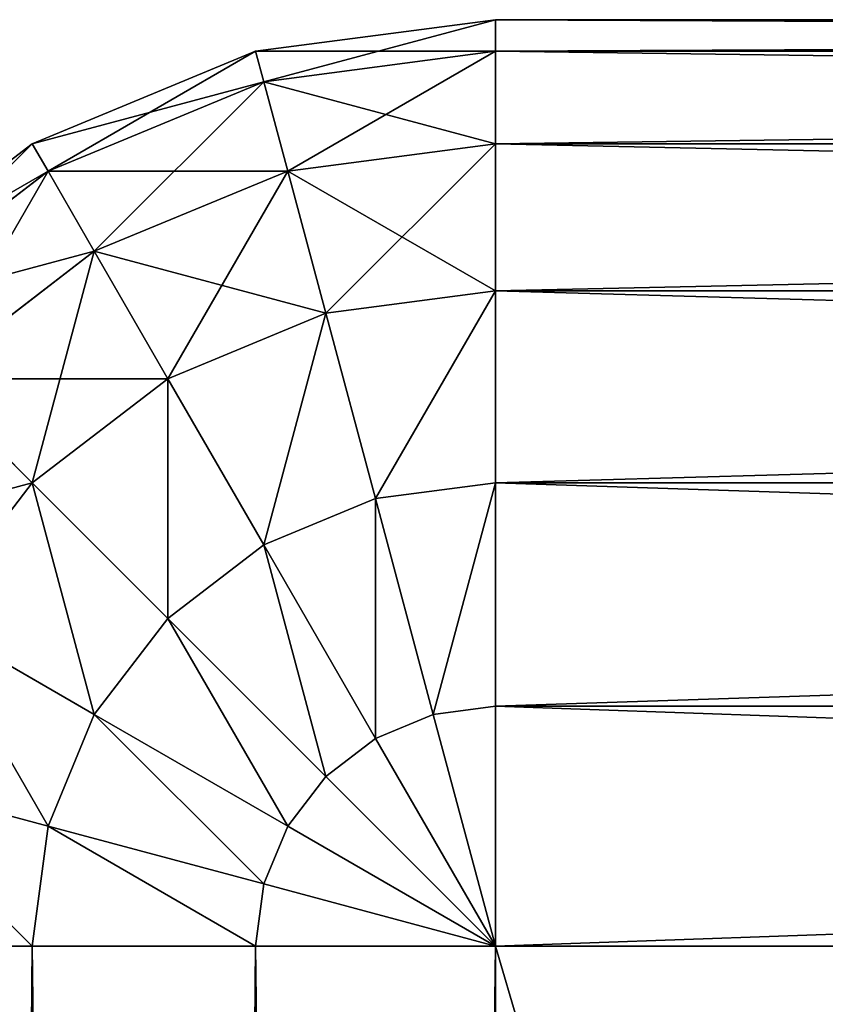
# Model space of a CAD drawing. Extents: x 219 to 498, y 110 to 382.
# Tile 88 of 256: x 219.439 to 219.766, y 250.681 to 251.08. Entities that reach past the tile are written whole.
import ezdxf

# ---------------------------------------------------------------- set-up
doc = ezdxf.new("R2010")
doc.units = 0
doc.header["$MEASUREMENT"] = 0
doc.layers.get('0').update_dxf_attribs({"color": 144, "linetype": 'CONTINUOUS'})
doc.layers.add('POTEAU', color=36, linetype='CONTINUOUS')

# ---------------------------------------------------------------- blocks, each defined once
blk = doc.blocks.new('GEAR_BOX_1')
at = {"color": 251}
for p, q in [((5.01545, 10, 0.375), (4.91839, 9.98722, 0.375)), ((4.91839, 9.98722, 41.625), (5.01545, 10, 41.625)), ((5.01545, 9.98722, 0.27794), (5.01545, 10, 0.375)), ((7.76545, 10, 0.375), (5.01545, 10, 0.375)), ((5.01545, 10, 41.625), (5.01545, 9.98722, 41.72206)), ((7.76545, 10, 41.625), (5.01545, 10, 41.625)), ((5.01545, 10, 0.375), (5.01545, 10, 41.625)), ((4.82795, 9.94976, 41.625), (4.91839, 9.98722, 41.625)), ((4.91839, 9.98722, 0.375), (4.82795, 9.94976, 0.375)), ((4.91839, 9.98722, 41.625), (4.91839, 9.98722, 0.375)), ((4.91839, 9.98722, 0.375), (4.9217, 9.97488, 0.27794)), ((4.91839, 9.98722, 41.625), (4.9217, 9.97488, 41.72206)), ((4.9217, 9.97488, 0.27794), (5.01545, 9.98722, 0.27794)), ((4.9217, 9.97488, 41.72206), (5.01545, 9.98722, 41.72206)), ((5.01545, 9.98722, 0.27794), (7.76545, 9.98722, 0.27794)), ((5.01545, 9.94976, 0.1875), (5.01545, 9.98722, 0.27794)), ((5.01545, 9.98722, 41.72206), (7.76545, 9.98722, 41.72206)), ((5.01545, 9.98722, 41.72206), (5.01545, 9.94976, 41.8125)), ((4.83434, 9.93869, 0.27794), (4.9217, 9.97488, 0.27794)), ((4.83434, 9.93869, 41.72206), (4.9217, 9.97488, 41.72206)), ((4.9217, 9.97488, 0.27794), (4.93139, 9.93869, 0.1875)), ((4.9217, 9.97488, 41.72206), (4.93139, 9.93869, 41.8125)), ((4.82795, 9.94976, 0.375), (4.75028, 9.89017, 0.375)), ((4.75028, 9.89017, 41.625), (4.82795, 9.94976, 41.625)), ((4.82795, 9.94976, 41.625), (4.82795, 9.94976, 0.375)), ((4.82795, 9.94976, 0.375), (4.83434, 9.93869, 0.27794)), ((4.82795, 9.94976, 41.625), (4.83434, 9.93869, 41.72206)), ((4.93139, 9.93869, 0.1875), (5.01545, 9.94976, 0.1875)), ((4.93139, 9.93869, 41.8125), (5.01545, 9.94976, 41.8125)), ((5.01545, 9.94976, 0.1875), (7.76545, 9.94976, 0.1875)), ((5.01545, 9.89017, 0.10983), (5.01545, 9.94976, 0.1875)), ((5.01545, 9.94976, 41.8125), (5.01545, 9.89017, 41.89017)), ((5.01545, 9.94976, 41.8125), (7.76545, 9.94976, 41.8125)), ((4.75932, 9.88113, 0.27794), (4.83434, 9.93869, 0.27794)), ((4.75932, 9.88113, 41.72206), (4.83434, 9.93869, 41.72206)), ((4.83434, 9.93869, 0.27794), (4.85307, 9.90625, 0.1875)), ((4.83434, 9.93869, 41.72206), (4.85307, 9.90625, 41.8125)), ((4.85307, 9.90625, 0.1875), (4.93139, 9.93869, 0.1875)), ((4.85307, 9.90625, 41.8125), (4.93139, 9.93869, 41.8125)), ((4.93139, 9.93869, 0.1875), (4.94682, 9.88113, 0.10983)), ((4.93139, 9.93869, 41.8125), (4.94682, 9.88113, 41.89017)), ((4.78581, 9.85464, 0.1875), (4.85307, 9.90625, 0.1875)), ((4.78581, 9.85464, 41.8125), (4.85307, 9.90625, 41.8125)), ((4.85307, 9.90625, 0.1875), (4.88287, 9.85464, 0.10983)), ((4.85307, 9.90625, 41.8125), (4.88287, 9.85464, 41.89017)), ((4.94682, 9.88113, 0.10983), (5.01545, 9.89017, 0.10983)), ((4.94682, 9.88113, 41.89017), (5.01545, 9.89017, 41.89017)), ((5.01545, 9.89017, 0.10983), (7.76545, 9.89017, 0.10983)), ((5.01545, 9.8125, 0.05024), (5.01545, 9.89017, 0.10983)), ((5.01545, 9.89017, 41.89017), (5.01545, 9.8125, 41.94976)), ((5.01545, 9.89017, 41.89017), (7.76545, 9.89017, 41.89017)), ((4.88287, 9.85464, 0.10983), (4.94682, 9.88113, 0.10983)), ((4.88287, 9.85464, 41.89017), (4.94682, 9.88113, 41.89017)), ((4.94682, 9.88113, 0.10983), (4.96692, 9.80611, 0.05024)), ((4.94682, 9.88113, 41.89017), (4.96692, 9.80611, 41.94976)), ((4.78581, 9.85464, 41.8125), (4.82795, 9.8125, 41.89017)), ((4.78581, 9.85464, 0.1875), (4.82795, 9.8125, 0.10983)), ((4.82795, 9.8125, 41.89017), (4.88287, 9.85464, 41.89017)), ((4.82795, 9.8125, 0.10983), (4.88287, 9.85464, 0.10983)), ((4.88287, 9.85464, 0.10983), (4.9217, 9.78738, 0.05024)), ((4.88287, 9.85464, 41.89017), (4.9217, 9.78738, 41.94976)), ((4.78581, 9.75758, 41.89017), (4.82795, 9.8125, 41.89017)), ((4.78581, 9.75758, 0.10983), (4.82795, 9.8125, 0.10983)), ((4.82795, 9.8125, 41.89017), (4.88287, 9.75758, 41.94976)), ((4.82795, 9.8125, 0.10983), (4.88287, 9.75758, 0.05024)), ((4.96692, 9.80611, 0.05024), (5.01545, 9.8125, 0.05024)), ((4.96692, 9.80611, 41.94976), (5.01545, 9.8125, 41.94976)), ((5.01545, 9.8125, 0.05024), (7.76545, 9.8125, 0.05024)), ((5.01545, 9.72206, 0.01278), (5.01545, 9.8125, 0.05024)), ((5.01545, 9.8125, 41.94976), (5.01545, 9.72206, 41.98722)), ((5.01545, 9.8125, 41.94976), (7.76545, 9.8125, 41.94976)), ((4.9217, 9.78738, 0.05024), (4.96692, 9.80611, 0.05024)), ((4.9217, 9.78738, 41.94976), (4.96692, 9.80611, 41.94976)), ((4.96692, 9.80611, 0.05024), (4.99033, 9.71875, 0.01278)), ((4.96692, 9.80611, 41.94976), (4.99033, 9.71875, 41.98722)), ((4.88287, 9.75758, 0.05024), (4.9217, 9.78738, 0.05024)), ((4.88287, 9.75758, 41.94976), (4.9217, 9.78738, 41.94976)), ((4.9217, 9.78738, 0.05024), (4.96692, 9.70905, 0.01278)), ((4.9217, 9.78738, 41.94976), (4.96692, 9.70905, 41.98722)), ((4.78581, 9.75758, 41.89017), (4.85307, 9.71875, 41.94976)), ((4.78581, 9.75758, 0.10983), (4.85307, 9.71875, 0.05024)), ((4.85307, 9.71875, 41.94976), (4.88287, 9.75758, 41.94976)), ((4.85307, 9.71875, 0.05024), (4.88287, 9.75758, 0.05024)), ((4.88287, 9.75758, 0.05024), (4.94682, 9.69363, 0.01278)), ((4.88287, 9.75758, 41.94976), (4.94682, 9.69363, 41.98722)), ((4.99033, 9.71875, 0.01278), (5.01545, 9.72206, 0.01278)), ((4.99033, 9.71875, 41.98722), (5.01545, 9.72206, 41.98722)), ((5.01545, 9.625), (5.01545, 9.72206, 0.01278)), ((5.01545, 9.72206, 0.01278), (7.76545, 9.72206, 0.01278)), ((5.01545, 9.72206, 41.98722), (7.76545, 9.72206, 41.98722)), ((5.01545, 9.72206, 41.98722), (5.01545, 9.625, 42)), ((4.83434, 9.67353, 0.05024), (4.85307, 9.71875, 0.05024)), ((4.83434, 9.67353, 41.94976), (4.85307, 9.71875, 41.94976)), ((4.85307, 9.71875, 0.05024), (4.93139, 9.67353, 0.01278)), ((4.85307, 9.71875, 41.94976), (4.93139, 9.67353, 41.98722)), ((4.96692, 9.70905, 0.01278), (4.99033, 9.71875, 0.01278)), ((4.96692, 9.70905, 41.98722), (4.99033, 9.71875, 41.98722)), ((4.99033, 9.71875, 41.98722), (5.01545, 9.625, 42)), ((4.99033, 9.71875, 0.01278), (5.01545, 9.625)), ((4.94682, 9.69363, 0.01278), (4.96692, 9.70905, 0.01278)), ((4.94682, 9.69363, 41.98722), (4.96692, 9.70905, 41.98722)), ((4.96692, 9.70905, 41.98722), (5.01545, 9.625, 42)), ((4.96692, 9.70905, 0.01278), (5.01545, 9.625)), ((4.75932, 9.69363, 0.10983), (4.83434, 9.67353, 0.05024)), ((4.75932, 9.69363, 41.89017), (4.83434, 9.67353, 41.94976)), ((4.93139, 9.67353, 41.98722), (4.94682, 9.69363, 41.98722)), ((4.93139, 9.67353, 0.01278), (4.94682, 9.69363, 0.01278)), ((4.94682, 9.69363, 41.98722), (5.01545, 9.625, 42)), ((4.94682, 9.69363, 0.01278), (5.01545, 9.625)), ((4.82795, 9.625, 41.94976), (4.83434, 9.67353, 41.94976)), ((4.82795, 9.625, 0.05024), (4.83434, 9.67353, 0.05024)), ((4.83434, 9.67353, 0.05024), (4.9217, 9.65012, 0.01278)), ((4.83434, 9.67353, 41.94976), (4.9217, 9.65012, 41.98722)), ((4.9217, 9.65012, 0.01278), (4.93139, 9.67353, 0.01278)), ((4.9217, 9.65012, 41.98722), (4.93139, 9.67353, 41.98722)), ((4.93139, 9.67353, 41.98722), (5.01545, 9.625, 42)), ((4.93139, 9.67353, 0.01278), (5.01545, 9.625)), ((4.91839, 9.625, 41.98722), (4.9217, 9.65012, 41.98722)), ((4.91839, 9.625, 0.01278), (4.9217, 9.65012, 0.01278)), ((4.9217, 9.65012, 41.98722), (5.01545, 9.625, 42)), ((4.9217, 9.65012, 0.01278), (5.01545, 9.625)), ((4.82795, 9.625, 41.94976), (4.75028, 9.625, 41.89017)), ((4.82795, 9.625, 0.05024), (4.75028, 9.625, 0.10983)), ((4.91839, 9.625, 41.98722), (4.82795, 9.625, 41.94976)), ((4.82795, 9.625, 41.94976), (4.82795, 0.375, 41.94976)), ((4.82795, 9.625, 0.05024), (4.82795, 0.375, 0.05024)), ((4.91839, 9.625, 0.01278), (4.82795, 9.625, 0.05024)), ((4.91839, 9.625, 41.98722), (4.91839, 0.375, 41.98722)), ((5.01545, 9.625, 42), (4.91839, 9.625, 41.98722)), ((5.01545, 9.625), (4.91839, 9.625, 0.01278)), ((4.91839, 9.625, 0.01278), (4.91839, 0.375, 0.01278)), ((7.76545, 9.625), (5.01545, 9.625)), ((7.76545, 9.625, 42), (5.01545, 9.625, 42)), ((5.01545, 0.375, 42), (5.01545, 9.625, 42)), ((5.01545, 0.375), (5.01545, 9.625))]:
    blk.add_line(p, q, dxfattribs=at)
mesh = blk.add_polyface(dxfattribs=at)
corners = [(4.91839, 9.98722, 41.625), (5.01545, 10, 0.375), (4.91839, 9.98722, 0.375), (5.01545, 10, 41.625)]
mesh.append_faces([[corners[k] for k in face] for face in [(0, 1, 2), (1, 0, 3)]], dxfattribs={"vtx0": -1, "color": 251})
mesh = blk.add_polyface(dxfattribs=at)
corners = [(4.91839, 9.98722, 0.375), (5.01545, 9.98722, 0.27794), (4.9217, 9.97488, 0.27794), (5.01545, 10, 0.375)]
mesh.append_faces([[corners[k] for k in face] for face in [(0, 1, 2), (1, 0, 3)]], dxfattribs={"vtx0": -1, "color": 251})
mesh = blk.add_polyface(dxfattribs=at)
corners = [(4.9217, 9.97488, 41.72206), (5.01545, 10, 41.625), (4.91839, 9.98722, 41.625), (5.01545, 9.98722, 41.72206)]
mesh.append_faces([[corners[k] for k in face] for face in [(0, 1, 2), (1, 0, 3)]], dxfattribs={"vtx0": -1, "color": 251})
mesh = blk.add_polyface(dxfattribs=at)
corners = [(5.01545, 10, 0.375), (7.76545, 9.98722, 0.27794), (5.01545, 9.98722, 0.27794), (7.76545, 10, 0.375)]
mesh.append_faces([[corners[k] for k in face] for face in [(0, 1, 2), (1, 0, 3)]], dxfattribs={"vtx0": -1, "color": 251})
mesh = blk.add_polyface(dxfattribs=at)
corners = [(5.01545, 9.98722, 41.72206), (7.76545, 10, 41.625), (5.01545, 10, 41.625), (7.76545, 9.98722, 41.72206)]
mesh.append_faces([[corners[k] for k in face] for face in [(0, 1, 2), (1, 0, 3)]], dxfattribs={"vtx0": -1, "color": 251})
mesh = blk.add_polyface(dxfattribs=at)
corners = [(5.01545, 10, 41.625), (7.76545, 10, 0.375), (5.01545, 10, 0.375), (7.76545, 10, 41.625)]
mesh.append_faces([[corners[k] for k in face] for face in [(0, 1, 2), (1, 0, 3)]], dxfattribs={"vtx0": -1, "color": 251})
mesh = blk.add_polyface(dxfattribs=at)
corners = [(4.82795, 9.94976, 41.625), (4.91839, 9.98722, 0.375), (4.82795, 9.94976, 0.375), (4.91839, 9.98722, 41.625)]
mesh.append_faces([[corners[k] for k in face] for face in [(0, 1, 2), (1, 0, 3)]], dxfattribs={"vtx0": -1, "color": 251})
mesh = blk.add_polyface(dxfattribs=at)
corners = [(4.82795, 9.94976, 0.375), (4.9217, 9.97488, 0.27794), (4.83434, 9.93869, 0.27794), (4.91839, 9.98722, 0.375)]
mesh.append_faces([[corners[k] for k in face] for face in [(0, 1, 2), (1, 0, 3)]], dxfattribs={"vtx0": -1, "color": 251})
mesh = blk.add_polyface(dxfattribs=at)
corners = [(4.83434, 9.93869, 41.72206), (4.91839, 9.98722, 41.625), (4.82795, 9.94976, 41.625), (4.9217, 9.97488, 41.72206)]
mesh.append_faces([[corners[k] for k in face] for face in [(0, 1, 2), (1, 0, 3)]], dxfattribs={"vtx0": -1, "color": 251})
mesh = blk.add_polyface(dxfattribs=at)
corners = [(4.9217, 9.97488, 0.27794), (5.01545, 9.94976, 0.1875), (4.93139, 9.93869, 0.1875), (5.01545, 9.98722, 0.27794)]
mesh.append_faces([[corners[k] for k in face] for face in [(0, 1, 2), (1, 0, 3)]], dxfattribs={"vtx0": -1, "color": 251})
mesh = blk.add_polyface(dxfattribs=at)
corners = [(4.93139, 9.93869, 41.8125), (5.01545, 9.98722, 41.72206), (4.9217, 9.97488, 41.72206), (5.01545, 9.94976, 41.8125)]
mesh.append_faces([[corners[k] for k in face] for face in [(0, 1, 2), (1, 0, 3)]], dxfattribs={"vtx0": -1, "color": 251})
mesh = blk.add_polyface(dxfattribs=at)
corners = [(5.01545, 9.98722, 0.27794), (7.76545, 9.94976, 0.1875), (5.01545, 9.94976, 0.1875), (7.76545, 9.98722, 0.27794)]
mesh.append_faces([[corners[k] for k in face] for face in [(0, 1, 2), (1, 0, 3)]], dxfattribs={"vtx0": -1, "color": 251})
mesh = blk.add_polyface(dxfattribs=at)
corners = [(5.01545, 9.94976, 41.8125), (7.76545, 9.98722, 41.72206), (5.01545, 9.98722, 41.72206), (7.76545, 9.94976, 41.8125)]
mesh.append_faces([[corners[k] for k in face] for face in [(0, 1, 2), (1, 0, 3)]], dxfattribs={"vtx0": -1, "color": 251})
mesh = blk.add_polyface(dxfattribs=at)
corners = [(4.83434, 9.93869, 0.27794), (4.93139, 9.93869, 0.1875), (4.85307, 9.90625, 0.1875), (4.9217, 9.97488, 0.27794)]
mesh.append_faces([[corners[k] for k in face] for face in [(0, 1, 2), (1, 0, 3)]], dxfattribs={"vtx0": -1, "color": 251})
mesh = blk.add_polyface(dxfattribs=at)
corners = [(4.85307, 9.90625, 41.8125), (4.9217, 9.97488, 41.72206), (4.83434, 9.93869, 41.72206), (4.93139, 9.93869, 41.8125)]
mesh.append_faces([[corners[k] for k in face] for face in [(0, 1, 2), (1, 0, 3)]], dxfattribs={"vtx0": -1, "color": 251})
mesh = blk.add_polyface(dxfattribs=at)
corners = [(4.75028, 9.89017, 41.625), (4.82795, 9.94976, 0.375), (4.75028, 9.89017, 0.375), (4.82795, 9.94976, 41.625)]
mesh.append_faces([[corners[k] for k in face] for face in [(0, 1, 2), (1, 0, 3)]], dxfattribs={"vtx0": -1, "color": 251})
mesh = blk.add_polyface(dxfattribs=at)
corners = [(4.75028, 9.89017, 0.375), (4.83434, 9.93869, 0.27794), (4.75932, 9.88113, 0.27794), (4.82795, 9.94976, 0.375)]
mesh.append_faces([[corners[k] for k in face] for face in [(0, 1, 2), (1, 0, 3)]], dxfattribs={"vtx0": -1, "color": 251})
mesh = blk.add_polyface(dxfattribs=at)
corners = [(4.75932, 9.88113, 41.72206), (4.82795, 9.94976, 41.625), (4.75028, 9.89017, 41.625), (4.83434, 9.93869, 41.72206)]
mesh.append_faces([[corners[k] for k in face] for face in [(0, 1, 2), (1, 0, 3)]], dxfattribs={"vtx0": -1, "color": 251})
mesh = blk.add_polyface(dxfattribs=at)
corners = [(4.93139, 9.93869, 0.1875), (5.01545, 9.89017, 0.10983), (4.94682, 9.88113, 0.10983), (5.01545, 9.94976, 0.1875)]
mesh.append_faces([[corners[k] for k in face] for face in [(0, 1, 2), (1, 0, 3)]], dxfattribs={"vtx0": -1, "color": 251})
mesh = blk.add_polyface(dxfattribs=at)
corners = [(4.94682, 9.88113, 41.89017), (5.01545, 9.94976, 41.8125), (4.93139, 9.93869, 41.8125), (5.01545, 9.89017, 41.89017)]
mesh.append_faces([[corners[k] for k in face] for face in [(0, 1, 2), (1, 0, 3)]], dxfattribs={"vtx0": -1, "color": 251})
mesh = blk.add_polyface(dxfattribs=at)
corners = [(5.01545, 9.94976, 0.1875), (7.76545, 9.89017, 0.10983), (5.01545, 9.89017, 0.10983), (7.76545, 9.94976, 0.1875)]
mesh.append_faces([[corners[k] for k in face] for face in [(0, 1, 2), (1, 0, 3)]], dxfattribs={"vtx0": -1, "color": 251})
mesh = blk.add_polyface(dxfattribs=at)
corners = [(5.01545, 9.89017, 41.89017), (7.76545, 9.94976, 41.8125), (5.01545, 9.94976, 41.8125), (7.76545, 9.89017, 41.89017)]
mesh.append_faces([[corners[k] for k in face] for face in [(0, 1, 2), (1, 0, 3)]], dxfattribs={"vtx0": -1, "color": 251})
mesh = blk.add_polyface(dxfattribs=at)
corners = [(4.75932, 9.88113, 0.27794), (4.85307, 9.90625, 0.1875), (4.78581, 9.85464, 0.1875), (4.83434, 9.93869, 0.27794)]
mesh.append_faces([[corners[k] for k in face] for face in [(0, 1, 2), (1, 0, 3)]], dxfattribs={"vtx0": -1, "color": 251})
mesh = blk.add_polyface(dxfattribs=at)
corners = [(4.78581, 9.85464, 41.8125), (4.83434, 9.93869, 41.72206), (4.75932, 9.88113, 41.72206), (4.85307, 9.90625, 41.8125)]
mesh.append_faces([[corners[k] for k in face] for face in [(0, 1, 2), (1, 0, 3)]], dxfattribs={"vtx0": -1, "color": 251})
mesh = blk.add_polyface(dxfattribs=at)
corners = [(4.85307, 9.90625, 0.1875), (4.94682, 9.88113, 0.10983), (4.88287, 9.85464, 0.10983), (4.93139, 9.93869, 0.1875)]
mesh.append_faces([[corners[k] for k in face] for face in [(0, 1, 2), (1, 0, 3)]], dxfattribs={"vtx0": -1, "color": 251})
mesh = blk.add_polyface(dxfattribs=at)
corners = [(4.88287, 9.85464, 41.89017), (4.93139, 9.93869, 41.8125), (4.85307, 9.90625, 41.8125), (4.94682, 9.88113, 41.89017)]
mesh.append_faces([[corners[k] for k in face] for face in [(0, 1, 2), (1, 0, 3)]], dxfattribs={"vtx0": -1, "color": 251})
mesh = blk.add_polyface(dxfattribs=at)
corners = [(4.82795, 9.8125, 41.89017), (4.85307, 9.90625, 41.8125), (4.78581, 9.85464, 41.8125), (4.88287, 9.85464, 41.89017)]
mesh.append_faces([[corners[k] for k in face] for face in [(0, 1, 2), (1, 0, 3)]], dxfattribs={"vtx0": -1, "color": 251})
mesh = blk.add_polyface(dxfattribs=at)
corners = [(4.78581, 9.85464, 0.1875), (4.88287, 9.85464, 0.10983), (4.82795, 9.8125, 0.10983), (4.85307, 9.90625, 0.1875)]
mesh.append_faces([[corners[k] for k in face] for face in [(0, 1, 2), (1, 0, 3)]], dxfattribs={"vtx0": -1, "color": 251})
mesh = blk.add_polyface(dxfattribs=at)
corners = [(4.96692, 9.80611, 41.94976), (5.01545, 9.89017, 41.89017), (4.94682, 9.88113, 41.89017), (5.01545, 9.8125, 41.94976)]
mesh.append_faces([[corners[k] for k in face] for face in [(0, 1, 2), (1, 0, 3)]], dxfattribs={"vtx0": -1, "color": 251})
mesh = blk.add_polyface(dxfattribs=at)
corners = [(5.01545, 9.89017, 0.10983), (4.96692, 9.80611, 0.05024), (4.94682, 9.88113, 0.10983), (5.01545, 9.8125, 0.05024)]
mesh.append_faces([[corners[k] for k in face] for face in [(0, 1, 2), (1, 0, 3)]], dxfattribs={"vtx0": -1, "color": 251})
mesh = blk.add_polyface(dxfattribs=at)
corners = [(7.76545, 9.89017, 0.10983), (5.01545, 9.8125, 0.05024), (5.01545, 9.89017, 0.10983), (7.76545, 9.8125, 0.05024)]
mesh.append_faces([[corners[k] for k in face] for face in [(0, 1, 2), (1, 0, 3)]], dxfattribs={"vtx0": -1, "color": 251})
mesh = blk.add_polyface(dxfattribs=at)
corners = [(7.76545, 9.8125, 41.94976), (5.01545, 9.89017, 41.89017), (5.01545, 9.8125, 41.94976), (7.76545, 9.89017, 41.89017)]
mesh.append_faces([[corners[k] for k in face] for face in [(0, 1, 2), (1, 0, 3)]], dxfattribs={"vtx0": -1, "color": 251})
mesh = blk.add_polyface(dxfattribs=at)
corners = [(4.94682, 9.88113, 0.10983), (4.9217, 9.78738, 0.05024), (4.88287, 9.85464, 0.10983), (4.96692, 9.80611, 0.05024)]
mesh.append_faces([[corners[k] for k in face] for face in [(0, 1, 2), (1, 0, 3)]], dxfattribs={"vtx0": -1, "color": 251})
mesh = blk.add_polyface(dxfattribs=at)
corners = [(4.9217, 9.78738, 41.94976), (4.94682, 9.88113, 41.89017), (4.88287, 9.85464, 41.89017), (4.96692, 9.80611, 41.94976)]
mesh.append_faces([[corners[k] for k in face] for face in [(0, 1, 2), (1, 0, 3)]], dxfattribs={"vtx0": -1, "color": 251})
mesh = blk.add_polyface(dxfattribs=at)
corners = [(4.82795, 9.8125, 41.89017), (4.7342, 9.78738, 41.8125), (4.78581, 9.75758, 41.89017), (4.78581, 9.85464, 41.8125)]
mesh.append_faces([[corners[k] for k in face] for face in [(0, 1, 2), (1, 0, 3)]], dxfattribs={"vtx0": -1, "color": 251})
mesh = blk.add_polyface(dxfattribs=at)
corners = [(4.7342, 9.78738, 0.1875), (4.82795, 9.8125, 0.10983), (4.78581, 9.75758, 0.10983), (4.78581, 9.85464, 0.1875)]
mesh.append_faces([[corners[k] for k in face] for face in [(0, 1, 2), (1, 0, 3)]], dxfattribs={"vtx0": -1, "color": 251})
mesh = blk.add_polyface(dxfattribs=at)
corners = [(4.88287, 9.75758, 41.94976), (4.88287, 9.85464, 41.89017), (4.82795, 9.8125, 41.89017), (4.9217, 9.78738, 41.94976)]
mesh.append_faces([[corners[k] for k in face] for face in [(0, 1, 2), (1, 0, 3)]], dxfattribs={"vtx0": -1, "color": 251})
mesh = blk.add_polyface(dxfattribs=at)
corners = [(4.88287, 9.85464, 0.10983), (4.88287, 9.75758, 0.05024), (4.82795, 9.8125, 0.10983), (4.9217, 9.78738, 0.05024)]
mesh.append_faces([[corners[k] for k in face] for face in [(0, 1, 2), (1, 0, 3)]], dxfattribs={"vtx0": -1, "color": 251})
mesh = blk.add_polyface(dxfattribs=at)
corners = [(4.85307, 9.71875, 41.94976), (4.82795, 9.8125, 41.89017), (4.78581, 9.75758, 41.89017), (4.88287, 9.75758, 41.94976)]
mesh.append_faces([[corners[k] for k in face] for face in [(0, 1, 2), (1, 0, 3)]], dxfattribs={"vtx0": -1, "color": 251})
mesh = blk.add_polyface(dxfattribs=at)
corners = [(4.82795, 9.8125, 0.10983), (4.85307, 9.71875, 0.05024), (4.78581, 9.75758, 0.10983), (4.88287, 9.75758, 0.05024)]
mesh.append_faces([[corners[k] for k in face] for face in [(0, 1, 2), (1, 0, 3)]], dxfattribs={"vtx0": -1, "color": 251})
mesh = blk.add_polyface(dxfattribs=at)
corners = [(5.01545, 9.8125, 0.05024), (4.99033, 9.71875, 0.01278), (4.96692, 9.80611, 0.05024), (5.01545, 9.72206, 0.01278)]
mesh.append_faces([[corners[k] for k in face] for face in [(0, 1, 2), (1, 0, 3)]], dxfattribs={"vtx0": -1, "color": 251})
mesh = blk.add_polyface(dxfattribs=at)
corners = [(4.99033, 9.71875, 41.98722), (5.01545, 9.8125, 41.94976), (4.96692, 9.80611, 41.94976), (5.01545, 9.72206, 41.98722)]
mesh.append_faces([[corners[k] for k in face] for face in [(0, 1, 2), (1, 0, 3)]], dxfattribs={"vtx0": -1, "color": 251})
mesh = blk.add_polyface(dxfattribs=at)
corners = [(7.76545, 9.8125, 0.05024), (5.01545, 9.72206, 0.01278), (5.01545, 9.8125, 0.05024), (7.76545, 9.72206, 0.01278)]
mesh.append_faces([[corners[k] for k in face] for face in [(0, 1, 2), (1, 0, 3)]], dxfattribs={"vtx0": -1, "color": 251})
mesh = blk.add_polyface(dxfattribs=at)
corners = [(7.76545, 9.72206, 41.98722), (5.01545, 9.8125, 41.94976), (5.01545, 9.72206, 41.98722), (7.76545, 9.8125, 41.94976)]
mesh.append_faces([[corners[k] for k in face] for face in [(0, 1, 2), (1, 0, 3)]], dxfattribs={"vtx0": -1, "color": 251})
mesh = blk.add_polyface(dxfattribs=at)
corners = [(4.96692, 9.80611, 0.05024), (4.96692, 9.70905, 0.01278), (4.9217, 9.78738, 0.05024), (4.99033, 9.71875, 0.01278)]
mesh.append_faces([[corners[k] for k in face] for face in [(0, 1, 2), (1, 0, 3)]], dxfattribs={"vtx0": -1, "color": 251})
mesh = blk.add_polyface(dxfattribs=at)
corners = [(4.96692, 9.70905, 41.98722), (4.96692, 9.80611, 41.94976), (4.9217, 9.78738, 41.94976), (4.99033, 9.71875, 41.98722)]
mesh.append_faces([[corners[k] for k in face] for face in [(0, 1, 2), (1, 0, 3)]], dxfattribs={"vtx0": -1, "color": 251})
mesh = blk.add_polyface(dxfattribs=at)
corners = [(4.9217, 9.78738, 0.05024), (4.94682, 9.69363, 0.01278), (4.88287, 9.75758, 0.05024), (4.96692, 9.70905, 0.01278)]
mesh.append_faces([[corners[k] for k in face] for face in [(0, 1, 2), (1, 0, 3)]], dxfattribs={"vtx0": -1, "color": 251})
mesh = blk.add_polyface(dxfattribs=at)
corners = [(4.94682, 9.69363, 41.98722), (4.9217, 9.78738, 41.94976), (4.88287, 9.75758, 41.94976), (4.96692, 9.70905, 41.98722)]
mesh.append_faces([[corners[k] for k in face] for face in [(0, 1, 2), (1, 0, 3)]], dxfattribs={"vtx0": -1, "color": 251})
mesh = blk.add_polyface(dxfattribs=at)
corners = [(4.83434, 9.67353, 41.94976), (4.78581, 9.75758, 41.89017), (4.75932, 9.69363, 41.89017), (4.85307, 9.71875, 41.94976)]
mesh.append_faces([[corners[k] for k in face] for face in [(0, 1, 2), (1, 0, 3)]], dxfattribs={"vtx0": -1, "color": 251})
mesh = blk.add_polyface(dxfattribs=at)
corners = [(4.78581, 9.75758, 0.10983), (4.83434, 9.67353, 0.05024), (4.75932, 9.69363, 0.10983), (4.85307, 9.71875, 0.05024)]
mesh.append_faces([[corners[k] for k in face] for face in [(0, 1, 2), (1, 0, 3)]], dxfattribs={"vtx0": -1, "color": 251})
mesh = blk.add_polyface(dxfattribs=at)
corners = [(4.93139, 9.67353, 41.98722), (4.88287, 9.75758, 41.94976), (4.85307, 9.71875, 41.94976), (4.94682, 9.69363, 41.98722)]
mesh.append_faces([[corners[k] for k in face] for face in [(0, 1, 2), (1, 0, 3)]], dxfattribs={"vtx0": -1, "color": 251})
mesh = blk.add_polyface(dxfattribs=at)
corners = [(4.88287, 9.75758, 0.05024), (4.93139, 9.67353, 0.01278), (4.85307, 9.71875, 0.05024), (4.94682, 9.69363, 0.01278)]
mesh.append_faces([[corners[k] for k in face] for face in [(0, 1, 2), (1, 0, 3)]], dxfattribs={"vtx0": -1, "color": 251})
mesh = blk.add_polyface(dxfattribs=at)
corners = [(5.01545, 9.72206, 41.98722), (4.99033, 9.71875, 41.98722), (5.01545, 9.625, 42)]
mesh.append_faces([[corners[k] for k in face] for face in [(0, 1, 2)]], dxfattribs={"color": 251})
mesh = blk.add_polyface(dxfattribs=at)
corners = [(5.01545, 9.625), (4.99033, 9.71875, 0.01278), (5.01545, 9.72206, 0.01278)]
mesh.append_faces([[corners[k] for k in face] for face in [(0, 1, 2)]], dxfattribs={"color": 251})
mesh = blk.add_polyface(dxfattribs=at)
corners = [(7.76545, 9.72206, 0.01278), (5.01545, 9.625), (5.01545, 9.72206, 0.01278), (7.76545, 9.625)]
mesh.append_faces([[corners[k] for k in face] for face in [(0, 1, 2), (1, 0, 3)]], dxfattribs={"vtx0": -1, "color": 251})
mesh = blk.add_polyface(dxfattribs=at)
corners = [(7.76545, 9.625, 42), (5.01545, 9.72206, 41.98722), (5.01545, 9.625, 42), (7.76545, 9.72206, 41.98722)]
mesh.append_faces([[corners[k] for k in face] for face in [(0, 1, 2), (1, 0, 3)]], dxfattribs={"vtx0": -1, "color": 251})
mesh = blk.add_polyface(dxfattribs=at)
corners = [(4.85307, 9.71875, 0.05024), (4.9217, 9.65012, 0.01278), (4.83434, 9.67353, 0.05024), (4.93139, 9.67353, 0.01278)]
mesh.append_faces([[corners[k] for k in face] for face in [(0, 1, 2), (1, 0, 3)]], dxfattribs={"vtx0": -1, "color": 251})
mesh = blk.add_polyface(dxfattribs=at)
corners = [(4.9217, 9.65012, 41.98722), (4.85307, 9.71875, 41.94976), (4.83434, 9.67353, 41.94976), (4.93139, 9.67353, 41.98722)]
mesh.append_faces([[corners[k] for k in face] for face in [(0, 1, 2), (1, 0, 3)]], dxfattribs={"vtx0": -1, "color": 251})
mesh = blk.add_polyface(dxfattribs=at)
corners = [(5.01545, 9.625, 42), (4.99033, 9.71875, 41.98722), (4.96692, 9.70905, 41.98722)]
mesh.append_faces([[corners[k] for k in face] for face in [(0, 1, 2)]], dxfattribs={"color": 251})
mesh = blk.add_polyface(dxfattribs=at)
corners = [(5.01545, 9.625), (4.96692, 9.70905, 0.01278), (4.99033, 9.71875, 0.01278)]
mesh.append_faces([[corners[k] for k in face] for face in [(0, 1, 2)]], dxfattribs={"color": 251})
mesh = blk.add_polyface(dxfattribs=at)
corners = [(5.01545, 9.625, 42), (4.96692, 9.70905, 41.98722), (4.94682, 9.69363, 41.98722)]
mesh.append_faces([[corners[k] for k in face] for face in [(0, 1, 2)]], dxfattribs={"color": 251})
mesh = blk.add_polyface(dxfattribs=at)
corners = [(5.01545, 9.625), (4.94682, 9.69363, 0.01278), (4.96692, 9.70905, 0.01278)]
mesh.append_faces([[corners[k] for k in face] for face in [(0, 1, 2)]], dxfattribs={"color": 251})
mesh = blk.add_polyface(dxfattribs=at)
corners = [(4.82795, 9.625, 41.94976), (4.75932, 9.69363, 41.89017), (4.75028, 9.625, 41.89017), (4.83434, 9.67353, 41.94976)]
mesh.append_faces([[corners[k] for k in face] for face in [(0, 1, 2), (1, 0, 3)]], dxfattribs={"vtx0": -1, "color": 251})
mesh = blk.add_polyface(dxfattribs=at)
corners = [(4.75932, 9.69363, 0.10983), (4.82795, 9.625, 0.05024), (4.75028, 9.625, 0.10983), (4.83434, 9.67353, 0.05024)]
mesh.append_faces([[corners[k] for k in face] for face in [(0, 1, 2), (1, 0, 3)]], dxfattribs={"vtx0": -1, "color": 251})
mesh = blk.add_polyface(dxfattribs=at)
corners = [(5.01545, 9.625, 42), (4.94682, 9.69363, 41.98722), (4.93139, 9.67353, 41.98722)]
mesh.append_faces([[corners[k] for k in face] for face in [(0, 1, 2)]], dxfattribs={"color": 251})
mesh = blk.add_polyface(dxfattribs=at)
corners = [(5.01545, 9.625), (4.93139, 9.67353, 0.01278), (4.94682, 9.69363, 0.01278)]
mesh.append_faces([[corners[k] for k in face] for face in [(0, 1, 2)]], dxfattribs={"color": 251})
mesh = blk.add_polyface(dxfattribs=at)
corners = [(4.91839, 9.625, 41.98722), (4.83434, 9.67353, 41.94976), (4.82795, 9.625, 41.94976), (4.9217, 9.65012, 41.98722)]
mesh.append_faces([[corners[k] for k in face] for face in [(0, 1, 2), (1, 0, 3)]], dxfattribs={"vtx0": -1, "color": 251})
mesh = blk.add_polyface(dxfattribs=at)
corners = [(4.83434, 9.67353, 0.05024), (4.91839, 9.625, 0.01278), (4.82795, 9.625, 0.05024), (4.9217, 9.65012, 0.01278)]
mesh.append_faces([[corners[k] for k in face] for face in [(0, 1, 2), (1, 0, 3)]], dxfattribs={"vtx0": -1, "color": 251})
mesh = blk.add_polyface(dxfattribs=at)
corners = [(5.01545, 9.625, 42), (4.93139, 9.67353, 41.98722), (4.9217, 9.65012, 41.98722)]
mesh.append_faces([[corners[k] for k in face] for face in [(0, 1, 2)]], dxfattribs={"color": 251})
mesh = blk.add_polyface(dxfattribs=at)
corners = [(5.01545, 9.625), (4.9217, 9.65012, 0.01278), (4.93139, 9.67353, 0.01278)]
mesh.append_faces([[corners[k] for k in face] for face in [(0, 1, 2)]], dxfattribs={"color": 251})
mesh = blk.add_polyface(dxfattribs=at)
corners = [(5.01545, 9.625, 42), (4.9217, 9.65012, 41.98722), (4.91839, 9.625, 41.98722)]
mesh.append_faces([[corners[k] for k in face] for face in [(0, 1, 2)]], dxfattribs={"color": 251})
mesh = blk.add_polyface(dxfattribs=at)
corners = [(5.01545, 9.625), (4.91839, 9.625, 0.01278), (4.9217, 9.65012, 0.01278)]
mesh.append_faces([[corners[k] for k in face] for face in [(0, 1, 2)]], dxfattribs={"color": 251})
mesh = blk.add_polyface(dxfattribs=at)
corners = [(4.82795, 0.375, 41.94976), (4.75028, 9.625, 41.89017), (4.75028, 0.375, 41.89017), (4.82795, 9.625, 41.94976)]
mesh.append_faces([[corners[k] for k in face] for face in [(0, 1, 2), (1, 0, 3)]], dxfattribs={"vtx0": -1, "color": 251})
mesh = blk.add_polyface(dxfattribs=at)
corners = [(4.82795, 9.625, 0.05024), (4.75028, 0.375, 0.10983), (4.75028, 9.625, 0.10983), (4.82795, 0.375, 0.05024)]
mesh.append_faces([[corners[k] for k in face] for face in [(0, 1, 2), (1, 0, 3)]], dxfattribs={"vtx0": -1, "color": 251})
mesh = blk.add_polyface(dxfattribs=at)
corners = [(4.91839, 0.375, 41.98722), (4.82795, 9.625, 41.94976), (4.82795, 0.375, 41.94976), (4.91839, 9.625, 41.98722)]
mesh.append_faces([[corners[k] for k in face] for face in [(0, 1, 2), (1, 0, 3)]], dxfattribs={"vtx0": -1, "color": 251})
mesh = blk.add_polyface(dxfattribs=at)
corners = [(4.91839, 9.625, 0.01278), (4.82795, 0.375, 0.05024), (4.82795, 9.625, 0.05024), (4.91839, 0.375, 0.01278)]
mesh.append_faces([[corners[k] for k in face] for face in [(0, 1, 2), (1, 0, 3)]], dxfattribs={"vtx0": -1, "color": 251})
mesh = blk.add_polyface(dxfattribs=at)
corners = [(5.01545, 0.375, 42), (4.91839, 9.625, 41.98722), (4.91839, 0.375, 41.98722), (5.01545, 9.625, 42)]
mesh.append_faces([[corners[k] for k in face] for face in [(0, 1, 2), (1, 0, 3)]], dxfattribs={"vtx0": -1, "color": 251})
mesh = blk.add_polyface(dxfattribs=at)
corners = [(5.01545, 9.625), (4.91839, 0.375, 0.01278), (4.91839, 9.625, 0.01278), (5.01545, 0.375)]
mesh.append_faces([[corners[k] for k in face] for face in [(0, 1, 2), (1, 0, 3)]], dxfattribs={"vtx0": -1, "color": 251})
mesh = blk.add_polyface(dxfattribs=at)
corners = [(7.76545, 0.375, 42), (5.01545, 9.625, 42), (5.01545, 0.375, 42), (7.76545, 9.625, 42)]
mesh.append_faces([[corners[k] for k in face] for face in [(0, 1, 2), (1, 0, 3)]], dxfattribs={"vtx0": -1, "color": 251})
mesh = blk.add_polyface(dxfattribs=at)
corners = [(7.76545, 9.625), (5.01545, 0.375), (5.01545, 9.625), (7.76545, 0.375)]
mesh.append_faces([[corners[k] for k in face] for face in [(0, 1, 2), (1, 0, 3)]], dxfattribs={"vtx0": -1, "color": 251})
blk = doc.blocks.new('GROUP_1')
blk.add_blockref('GEAR_BOX_1', (-4.45118, 1.0627, 63.57728))

msp = doc.modelspace()

# ---------------------------------------------------------------- block references
at = {"layer": 'POTEAU'}
msp.add_blockref('GROUP_1', (219.06773, 240.0173, 52.61241), dxfattribs=at)

doc.saveas('drawing.dxf')
